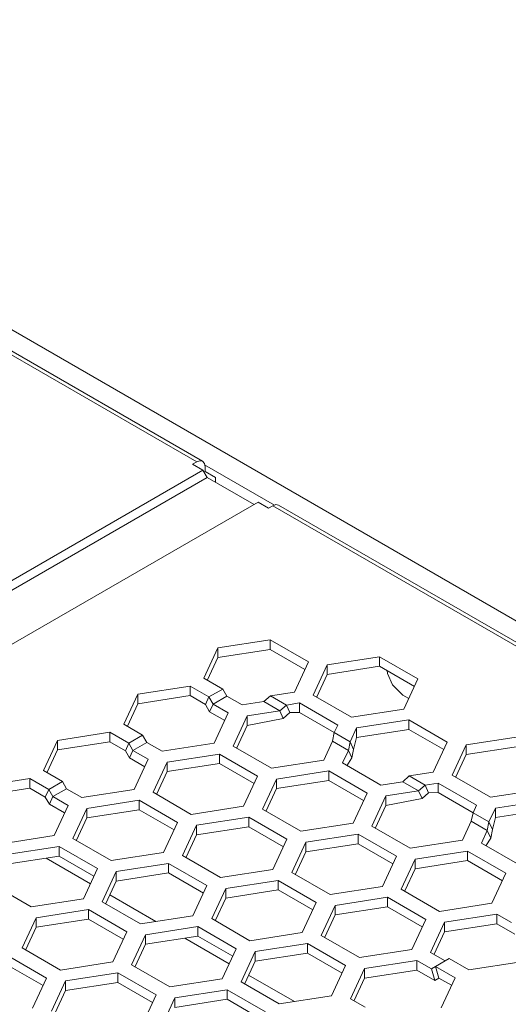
# Model space of a CAD drawing. Header units: inches. Extents: x -123 to 4816, y -2998 to 548.
# Tile 82 of 148: x 1293 to 1318, y -2525 to -2474. Entities that reach past the tile are written whole.
import ezdxf

# ---------------------------------------------------------------- set-up
doc = ezdxf.new("R2010")
doc.units = ezdxf.units.IN
doc.header["$MEASUREMENT"] = 0
doc.layers.get('0').update_dxf_attribs({"lineweight": 0})

msp = doc.modelspace()

# ---------------------------------------------------------------- linework, layer by layer
at = {"color": 3, "linetype": 'Continuous'}
for p, q in [((1387.854, -2545.15), (1264.817, -2474.116)), ((1301.773, -2496.759), (1267.999, -2477.259)), ((1268.299, -2477.23), (1302.073, -2496.729)), ((1301.773, -2496.759), (1301.561, -2496.881)), ((1301.561, -2496.881), (1302.09, -2497.187)), ((1302.165, -2496.835), (1302.073, -2496.729)), ((1302.198, -2497.003), (1302.165, -2496.835)), ((1305.751, -2498.973), (1302.18, -2496.912)), ((1302.198, -2497.003), (1302.198, -2497.248)), ((1235.835, -2535.439), (1302.09, -2497.187)), ((1236.047, -2535.806), (1302.303, -2497.554)), ((1302.09, -2497.187), (1302.303, -2497.554)), ((1302.198, -2497.248), (1302.144, -2497.279)), ((1302.198, -2497.248), (1302.727, -2497.554)), ((1304.707, -2498.942), (1302.303, -2497.554)), ((1302.727, -2497.554), (1302.727, -2497.799)), ((1238.663, -2537.072), (1304.919, -2498.82)), ((1304.919, -2498.82), (1305.45, -2499.126)), ((1305.662, -2499.004), (1305.45, -2499.126)), ((1337.129, -2517.171), (1305.662, -2499.004)), ((1305.962, -2498.974), (1337.429, -2517.141)), ((1302.856, -2506.283), (1305.533, -2505.869)), ((1305.533, -2505.869), (1305.533, -2506.359)), ((1305.533, -2505.869), (1307.492, -2507)), ((1302.139, -2507.829), (1302.856, -2506.283)), ((1302.856, -2506.283), (1302.856, -2506.773)), ((1302.856, -2506.773), (1305.533, -2506.359)), ((1305.533, -2506.359), (1307.313, -2507.387)), ((1302.326, -2507.915), (1302.856, -2506.773)), ((1307.492, -2507), (1306.775, -2508.546)), ((1307.741, -2508.695), (1308.458, -2507.15)), ((1308.458, -2507.15), (1311.135, -2506.736)), ((1308.458, -2507.15), (1308.458, -2507.64)), ((1311.135, -2506.736), (1311.135, -2507.226)), ((1311.135, -2506.736), (1313.095, -2507.867)), ((1307.928, -2508.782), (1308.458, -2507.64)), ((1308.458, -2507.64), (1311.135, -2507.226)), ((1311.135, -2507.226), (1312.915, -2508.253)), ((1303.107, -2508.388), (1302.139, -2507.829)), ((1313.095, -2507.867), (1312.377, -2509.413)), ((1298.037, -2510.196), (1298.755, -2508.651)), ((1298.755, -2508.651), (1301.431, -2508.237)), ((1298.755, -2508.651), (1298.755, -2509.141)), ((1298.755, -2509.141), (1301.431, -2508.727)), ((1301.431, -2508.237), (1301.431, -2508.727)), ((1301.431, -2508.237), (1302.4, -2508.796)), ((1301.431, -2508.727), (1302.224, -2509.184)), ((1303.107, -2508.388), (1302.4, -2508.796)), ((1303.319, -2508.755), (1303.107, -2508.388)), ((1306.775, -2508.546), (1305.548, -2508.736)), ((1309.701, -2509.827), (1307.741, -2508.695)), ((1298.224, -2510.283), (1298.755, -2509.141)), ((1302.4, -2508.796), (1302.224, -2509.184)), ((1302.436, -2509.552), (1302.224, -2509.184)), ((1302.612, -2509.163), (1302.4, -2508.796)), ((1302.612, -2509.163), (1302.436, -2509.552)), ((1302.612, -2509.163), (1303.319, -2508.755)), ((1303.391, -2509.613), (1302.612, -2509.163)), ((1304.098, -2509.205), (1303.319, -2508.755)), ((1304.098, -2509.205), (1305.213, -2509.032)), ((1305.213, -2509.032), (1305.548, -2508.736)), ((1305.213, -2509.032), (1306.03, -2509.504)), ((1306.365, -2509.207), (1305.548, -2508.736)), ((1306.03, -2509.504), (1306.365, -2509.207)), ((1306.365, -2509.207), (1307.034, -2509.104)), ((1306.365, -2509.207), (1306.54, -2509.595)), ((1307.034, -2509.104), (1307.034, -2509.593)), ((1307.034, -2509.104), (1308.993, -2510.235)), ((1303.212, -2510), (1302.436, -2509.552)), ((1302.674, -2511.159), (1303.391, -2509.613)), ((1304.357, -2509.763), (1306.03, -2509.504)), ((1306.03, -2509.504), (1306.206, -2509.892)), ((1306.206, -2509.892), (1306.54, -2509.595)), ((1306.54, -2509.595), (1307.034, -2509.593)), ((1307.034, -2509.593), (1308.814, -2510.621)), ((1312.377, -2509.413), (1309.701, -2509.827)), ((1299.006, -2510.755), (1298.037, -2510.196)), ((1304.357, -2509.763), (1303.64, -2511.308)), ((1304.357, -2509.763), (1304.357, -2510.252)), ((1304.357, -2510.252), (1306.206, -2509.892)), ((1308.993, -2510.235), (1308.814, -2510.621)), ((1309.959, -2510.384), (1312.636, -2509.97)), ((1312.636, -2509.97), (1312.636, -2510.46)), ((1312.636, -2509.97), (1314.596, -2511.102)), ((1294.653, -2511.019), (1297.33, -2510.605)), ((1297.33, -2510.605), (1297.33, -2511.095)), ((1297.33, -2510.605), (1298.299, -2511.164)), ((1304.357, -2510.252), (1303.827, -2511.395)), ((1308.724, -2511.059), (1308.814, -2510.621)), ((1309.631, -2511.093), (1308.814, -2510.621)), ((1309.631, -2511.093), (1309.959, -2510.384)), ((1309.959, -2510.384), (1309.959, -2510.874)), ((1309.959, -2510.874), (1312.636, -2510.46)), ((1312.636, -2510.46), (1314.416, -2511.488)), ((1293.936, -2512.564), (1294.653, -2511.019)), ((1294.653, -2511.019), (1294.653, -2511.509)), ((1294.653, -2511.509), (1297.33, -2511.095)), ((1297.33, -2511.095), (1298.123, -2511.552)), ((1298.299, -2511.164), (1298.123, -2511.552)), ((1299.006, -2510.755), (1298.299, -2511.164)), ((1298.511, -2511.531), (1298.299, -2511.164)), ((1298.511, -2511.531), (1299.218, -2511.123)), ((1299.218, -2511.123), (1299.006, -2510.755)), ((1299.997, -2511.573), (1299.218, -2511.123)), ((1299.997, -2511.573), (1302.674, -2511.159)), ((1308.276, -2512.025), (1308.724, -2511.059)), ((1308.724, -2511.059), (1309.541, -2511.531)), ((1309.541, -2511.531), (1309.631, -2511.093)), ((1309.631, -2511.093), (1309.806, -2511.481)), ((1309.806, -2511.481), (1309.959, -2510.874)), ((1314.596, -2511.102), (1313.879, -2512.647)), ((1315.562, -2511.251), (1318.239, -2510.837)), ((1294.123, -2512.651), (1294.653, -2511.509)), ((1298.335, -2511.92), (1298.123, -2511.552)), ((1298.511, -2511.531), (1298.335, -2511.92)), ((1299.29, -2511.981), (1298.511, -2511.531)), ((1302.933, -2511.716), (1300.256, -2512.13)), ((1302.933, -2511.716), (1302.933, -2512.206)), ((1302.933, -2511.716), (1304.892, -2512.848)), ((1303.64, -2511.308), (1305.599, -2512.439)), ((1309.242, -2512.175), (1309.541, -2511.531)), ((1309.541, -2511.531), (1309.717, -2511.919)), ((1309.717, -2511.919), (1309.806, -2511.481)), ((1314.844, -2512.796), (1315.562, -2511.251)), ((1315.032, -2512.883), (1315.562, -2511.741)), ((1315.562, -2511.251), (1315.562, -2511.741)), ((1315.562, -2511.741), (1318.239, -2511.327)), ((1299.111, -2512.367), (1298.335, -2511.92)), ((1298.573, -2513.526), (1299.29, -2511.981)), ((1300.256, -2512.13), (1299.539, -2513.676)), ((1300.256, -2512.13), (1300.256, -2512.62)), ((1302.933, -2512.206), (1300.256, -2512.62)), ((1302.933, -2512.206), (1304.713, -2513.234)), ((1305.599, -2512.439), (1308.276, -2512.025)), ((1311.202, -2513.306), (1309.242, -2512.175)), ((1309.464, -2512.316), (1309.717, -2511.919)), ((1294.904, -2513.123), (1293.936, -2512.564)), ((1300.256, -2512.62), (1299.726, -2513.763)), ((1308.535, -2512.583), (1305.858, -2512.997)), ((1308.535, -2512.583), (1308.535, -2513.073)), ((1310.495, -2513.714), (1308.535, -2512.583)), ((1313.879, -2512.647), (1312.652, -2512.837)), ((1290.552, -2513.387), (1293.229, -2512.972)), ((1293.229, -2512.972), (1293.229, -2513.462)), ((1293.229, -2512.972), (1294.197, -2513.532)), ((1294.904, -2513.123), (1294.197, -2513.532)), ((1295.117, -2513.491), (1294.904, -2513.123)), ((1304.175, -2514.393), (1304.892, -2512.848)), ((1305.858, -2512.997), (1305.141, -2514.543)), ((1305.858, -2512.997), (1305.858, -2513.487)), ((1308.535, -2513.073), (1305.858, -2513.487)), ((1310.315, -2514.101), (1308.535, -2513.073)), ((1311.202, -2513.306), (1312.317, -2513.134)), ((1312.317, -2513.134), (1312.652, -2512.837)), ((1312.317, -2513.134), (1313.134, -2513.605)), ((1313.468, -2513.308), (1312.652, -2512.837)), ((1313.468, -2513.308), (1314.137, -2513.205)), ((1314.137, -2513.205), (1314.137, -2513.695)), ((1314.137, -2513.205), (1316.097, -2514.336)), ((1316.804, -2513.928), (1314.844, -2512.796)), ((1290.552, -2513.876), (1293.229, -2513.462)), ((1293.229, -2513.462), (1294.022, -2513.92)), ((1294.197, -2513.532), (1294.022, -2513.92)), ((1294.409, -2513.899), (1294.197, -2513.532)), ((1294.409, -2513.899), (1295.117, -2513.491)), ((1295.896, -2513.941), (1295.117, -2513.491)), ((1295.896, -2513.941), (1298.573, -2513.526)), ((1299.539, -2513.676), (1301.498, -2514.807)), ((1305.858, -2513.487), (1305.328, -2514.629)), ((1309.777, -2515.26), (1310.495, -2513.714)), ((1311.461, -2513.864), (1313.134, -2513.605)), ((1313.134, -2513.605), (1313.468, -2513.308)), ((1313.134, -2513.605), (1313.309, -2513.993)), ((1313.309, -2513.993), (1313.644, -2513.697)), ((1313.468, -2513.308), (1313.644, -2513.697)), ((1313.644, -2513.697), (1314.137, -2513.695)), ((1314.137, -2513.695), (1315.918, -2514.722)), ((1319.481, -2513.514), (1316.804, -2513.928)), ((1294.234, -2514.287), (1294.022, -2513.92)), ((1294.409, -2513.899), (1294.234, -2514.287)), ((1295.189, -2514.349), (1294.409, -2513.899)), ((1298.831, -2514.084), (1296.155, -2514.498)), ((1298.831, -2514.084), (1298.831, -2514.574)), ((1298.831, -2514.084), (1300.791, -2515.215)), ((1311.461, -2513.864), (1310.743, -2515.409)), ((1311.461, -2513.864), (1311.461, -2514.354)), ((1311.461, -2514.354), (1313.309, -2513.993)), ((1317.063, -2514.485), (1319.74, -2514.071)), ((1295.009, -2514.735), (1294.234, -2514.287)), ((1294.471, -2515.894), (1295.189, -2514.349)), ((1296.155, -2514.498), (1295.437, -2516.044)), ((1296.155, -2514.498), (1296.155, -2514.988)), ((1298.831, -2514.574), (1296.155, -2514.988)), ((1298.831, -2514.574), (1300.612, -2515.602)), ((1301.498, -2514.807), (1304.175, -2514.393)), ((1307.1, -2515.674), (1305.141, -2514.543)), ((1311.461, -2514.354), (1310.93, -2515.496)), ((1315.828, -2515.161), (1315.918, -2514.722)), ((1316.097, -2514.336), (1315.918, -2514.722)), ((1316.734, -2515.194), (1315.918, -2514.722)), ((1316.734, -2515.194), (1317.063, -2514.485)), ((1317.063, -2514.485), (1317.063, -2514.975)), ((1317.063, -2514.975), (1319.74, -2514.561)), ((1296.155, -2514.988), (1295.624, -2516.13)), ((1300.074, -2516.761), (1300.791, -2515.215)), ((1301.757, -2515.365), (1304.434, -2514.951)), ((1304.434, -2514.951), (1304.434, -2515.441)), ((1306.393, -2516.082), (1304.434, -2514.951)), ((1307.1, -2515.674), (1309.777, -2515.26)), ((1315.38, -2516.126), (1315.828, -2515.161)), ((1315.828, -2515.161), (1316.644, -2515.632)), ((1316.644, -2515.632), (1316.734, -2515.194)), ((1316.734, -2515.194), (1316.91, -2515.582)), ((1316.91, -2515.582), (1317.063, -2514.975)), ((1301.757, -2515.365), (1301.04, -2516.91)), ((1301.757, -2515.365), (1301.757, -2515.855)), ((1301.757, -2515.855), (1304.434, -2515.441)), ((1306.214, -2516.468), (1304.434, -2515.441)), ((1310.743, -2515.409), (1312.703, -2516.541)), ((1316.346, -2516.276), (1316.644, -2515.632)), ((1316.644, -2515.632), (1316.82, -2516.02)), ((1316.82, -2516.02), (1316.91, -2515.582)), ((1291.795, -2516.308), (1294.471, -2515.894)), ((1295.437, -2516.044), (1297.397, -2517.175)), ((1301.757, -2515.855), (1301.227, -2516.997)), ((1305.676, -2517.628), (1306.393, -2516.082)), ((1306.642, -2517.777), (1307.359, -2516.232)), ((1310.036, -2515.817), (1307.359, -2516.232)), ((1307.359, -2516.232), (1307.359, -2516.721)), ((1310.036, -2515.817), (1310.036, -2516.307)), ((1310.036, -2515.817), (1311.996, -2516.949)), ((1312.703, -2516.541), (1315.38, -2516.126)), ((1318.305, -2517.407), (1316.346, -2516.276)), ((1316.568, -2516.417), (1316.82, -2516.02)), ((1292.053, -2516.866), (1294.73, -2516.452)), ((1294.73, -2516.452), (1294.73, -2516.942)), ((1294.73, -2516.452), (1296.69, -2517.583)), ((1297.397, -2517.175), (1300.074, -2516.761)), ((1306.829, -2517.864), (1307.359, -2516.721)), ((1310.036, -2516.307), (1307.359, -2516.721)), ((1310.036, -2516.307), (1311.816, -2517.335)), ((1315.639, -2516.684), (1312.962, -2517.098)), ((1315.639, -2516.684), (1315.639, -2517.174)), ((1317.598, -2517.815), (1315.639, -2516.684)), ((1292.053, -2517.356), (1294.73, -2516.942)), ((1294.06, -2517.045), (1296.331, -2518.356)), ((1294.73, -2516.942), (1296.51, -2517.97)), ((1302.999, -2518.042), (1301.04, -2516.91)), ((1311.279, -2518.494), (1311.996, -2516.949)), ((1312.962, -2517.098), (1312.244, -2518.644)), ((1312.962, -2517.098), (1312.962, -2517.588)), ((1315.639, -2517.174), (1312.962, -2517.588)), ((1317.419, -2518.202), (1315.639, -2517.174)), ((1295.973, -2519.129), (1296.69, -2517.583)), ((1297.656, -2517.733), (1296.938, -2519.278)), ((1300.333, -2517.319), (1297.656, -2517.733)), ((1297.656, -2517.733), (1297.656, -2518.223)), ((1300.333, -2517.319), (1300.333, -2517.808)), ((1302.292, -2518.45), (1300.333, -2517.319)), ((1302.999, -2518.042), (1305.676, -2517.628)), ((1306.642, -2517.777), (1308.602, -2518.908)), ((1312.962, -2517.588), (1312.432, -2518.73)), ((1297.656, -2518.223), (1297.126, -2519.365)), ((1300.333, -2517.808), (1297.656, -2518.223)), ((1302.113, -2518.836), (1300.333, -2517.808)), ((1305.935, -2518.185), (1303.258, -2518.599)), ((1305.935, -2518.185), (1305.935, -2518.675)), ((1305.935, -2518.185), (1307.895, -2519.317)), ((1316.881, -2519.361), (1317.598, -2517.815)), ((1291.336, -2518.411), (1293.296, -2519.543)), ((1301.575, -2519.995), (1302.292, -2518.45)), ((1303.258, -2518.599), (1302.541, -2520.145)), ((1303.258, -2518.599), (1303.258, -2519.089)), ((1305.935, -2518.675), (1303.258, -2519.089)), ((1305.935, -2518.675), (1307.715, -2519.703)), ((1308.602, -2518.908), (1311.279, -2518.494)), ((1314.204, -2519.775), (1312.244, -2518.644)), ((1293.296, -2519.543), (1295.973, -2519.129)), ((1298.898, -2520.41), (1296.938, -2519.278)), ((1297.327, -2518.931), (1299.678, -2520.289)), ((1303.258, -2519.089), (1302.728, -2520.232)), ((1308.86, -2519.466), (1311.537, -2519.052)), ((1311.537, -2519.052), (1311.537, -2519.542)), ((1313.497, -2520.183), (1311.537, -2519.052)), ((1296.231, -2519.686), (1293.555, -2520.101)), ((1296.231, -2519.686), (1296.231, -2520.176)), ((1298.191, -2520.818), (1296.231, -2519.686)), ((1307.177, -2520.862), (1307.895, -2519.317)), ((1308.86, -2519.466), (1308.143, -2521.011)), ((1308.86, -2519.466), (1308.86, -2519.956)), ((1308.86, -2519.956), (1311.537, -2519.542)), ((1313.318, -2520.57), (1311.537, -2519.542)), ((1314.204, -2519.775), (1316.881, -2519.361)), ((1293.555, -2520.101), (1292.837, -2521.646)), ((1293.555, -2520.101), (1293.555, -2520.59)), ((1296.231, -2520.176), (1293.555, -2520.59)), ((1298.012, -2521.204), (1296.231, -2520.176)), ((1298.898, -2520.41), (1301.575, -2519.995)), ((1302.541, -2520.145), (1304.5, -2521.276)), ((1308.86, -2519.956), (1308.33, -2521.098)), ((1312.78, -2521.729), (1313.497, -2520.183)), ((1317.14, -2519.919), (1314.463, -2520.333)), ((1317.14, -2519.919), (1317.14, -2520.408)), ((1317.14, -2519.919), (1317.885, -2520.349)), ((1293.555, -2520.59), (1293.024, -2521.733)), ((1297.474, -2522.363), (1298.191, -2520.818)), ((1299.157, -2520.967), (1301.834, -2520.553)), ((1301.834, -2520.553), (1301.834, -2521.043)), ((1301.834, -2520.553), (1303.793, -2521.684)), ((1313.746, -2521.878), (1314.463, -2520.333)), ((1313.933, -2521.965), (1314.463, -2520.823)), ((1314.463, -2520.333), (1314.463, -2520.823)), ((1317.14, -2520.408), (1314.463, -2520.823)), ((1317.14, -2520.408), (1318.061, -2520.94)), ((1299.157, -2520.967), (1298.44, -2522.513)), ((1299.157, -2520.967), (1299.157, -2521.457)), ((1299.157, -2521.457), (1301.834, -2521.043)), ((1301.164, -2521.147), (1303.435, -2522.458)), ((1301.834, -2521.043), (1303.614, -2522.071)), ((1304.5, -2521.276), (1307.177, -2520.862)), ((1310.103, -2522.143), (1308.143, -2521.011)), ((1294.797, -2522.777), (1292.837, -2521.646)), ((1299.157, -2521.457), (1298.627, -2522.599)), ((1303.076, -2523.23), (1303.793, -2521.684)), ((1304.042, -2523.379), (1304.759, -2521.834)), ((1307.436, -2521.42), (1304.759, -2521.834)), ((1304.759, -2521.834), (1304.759, -2522.324)), ((1307.436, -2521.42), (1307.436, -2521.91)), ((1309.396, -2522.551), (1307.436, -2521.42)), ((1310.103, -2522.143), (1312.78, -2521.729)), ((1294.09, -2523.186), (1292.13, -2522.054)), ((1304.229, -2523.466), (1304.759, -2522.324)), ((1307.436, -2521.91), (1304.759, -2522.324)), ((1309.216, -2522.937), (1307.436, -2521.91)), ((1313.039, -2522.286), (1310.362, -2522.701)), ((1313.039, -2522.286), (1313.039, -2522.776)), ((1313.039, -2522.286), (1313.784, -2522.717)), ((1313.746, -2521.878), (1314.491, -2522.309)), ((1314.703, -2522.186), (1313.784, -2522.717)), ((1315.705, -2522.765), (1314.703, -2522.186)), ((1293.91, -2523.572), (1292.13, -2522.544)), ((1294.797, -2522.777), (1297.474, -2522.363)), ((1298.44, -2522.513), (1300.399, -2523.644)), ((1308.678, -2524.097), (1309.396, -2522.551)), ((1310.362, -2522.701), (1309.644, -2524.246)), ((1310.362, -2522.701), (1310.362, -2523.19)), ((1313.039, -2522.776), (1310.362, -2523.19)), ((1313.039, -2522.776), (1313.96, -2523.308)), ((1313.784, -2522.717), (1313.96, -2523.308)), ((1313.996, -2522.594), (1314.998, -2523.173)), ((1313.996, -2522.594), (1314.172, -2523.186)), ((1318.382, -2522.35), (1315.705, -2522.765)), ((1293.373, -2524.731), (1294.09, -2523.186)), ((1295.056, -2523.335), (1294.338, -2524.88)), ((1297.733, -2522.921), (1295.056, -2523.335)), ((1295.056, -2523.335), (1295.056, -2523.825)), ((1297.733, -2522.921), (1297.733, -2523.411)), ((1297.733, -2522.921), (1299.692, -2524.052)), ((1300.399, -2523.644), (1303.076, -2523.23)), ((1304.43, -2523.033), (1306.782, -2524.39)), ((1310.362, -2523.19), (1309.831, -2524.333)), ((1314.172, -2523.186), (1313.96, -2523.308)), ((1314.172, -2523.186), (1314.819, -2523.559)), ((1314.998, -2523.173), (1314.281, -2524.718)), ((1295.056, -2523.825), (1294.526, -2524.967)), ((1297.733, -2523.411), (1295.056, -2523.825)), ((1297.733, -2523.411), (1299.513, -2524.439)), ((1303.335, -2523.788), (1300.658, -2524.202)), ((1303.335, -2523.788), (1303.335, -2524.277)), ((1305.295, -2524.919), (1303.335, -2523.788)), ((1306.002, -2524.511), (1304.042, -2523.379)), ((1298.975, -2525.598), (1299.692, -2524.052)), ((1300.658, -2524.202), (1299.941, -2525.747)), ((1300.658, -2524.202), (1300.658, -2524.692)), ((1303.335, -2524.277), (1300.658, -2524.692)), ((1305.115, -2525.305), (1303.335, -2524.277)), ((1306.002, -2524.511), (1308.678, -2524.097)), ((1309.644, -2524.246), (1310.39, -2524.677))]:
    msp.add_line(p, q, dxfattribs=at)
for points in [[(1302.073, -2496.729), (1301.936, -2496.702), (1301.773, -2496.759)], [(1305.962, -2498.974), (1305.825, -2498.947), (1305.662, -2499.004)], [(1312.627, -2508.875), (1312.327, -2508.702), (1311.803, -2508.176), (1311.534, -2507.588), (1311.519, -2507.447)]]:
    msp.add_lwpolyline(points, dxfattribs=at)

doc.saveas('drawing.dxf')
